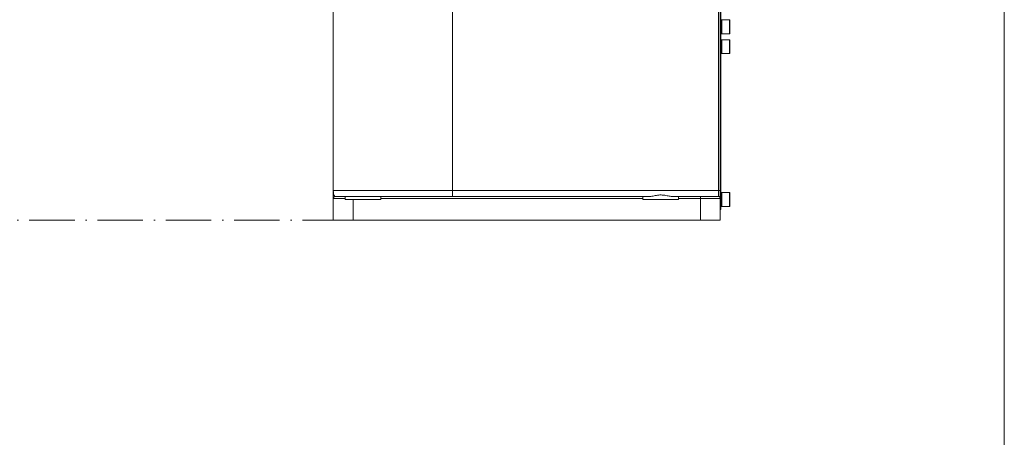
# Model space of a CAD drawing. Header units: millimetres. Extents: x -33 to 2421, y -2345 to -563.
# Tile 27 of 31: x 707 to 1203, y -1549 to -1338. Entities that reach past the tile are written whole.
import ezdxf

# ---------------------------------------------------------------- set-up
doc = ezdxf.new("R2010")
doc.units = ezdxf.units.MM
doc.header["$LTSCALE"] = 0.3175
doc.linetypes.add('ACAD_ISO10W100', pattern=[18, 12, -3, 0, -3])
for name, color, linetype, lineweight in [('1轮廓实线层', 7, 'Continuous', 18), ('中心线', 4, 'ACAD_ISO10W100', 20), ('图框层', 7, 'Continuous', 18)]:
    doc.layers.add(name, color=color, linetype=linetype, lineweight=lineweight)

# ---------------------------------------------------------------- blocks, each defined once
blk = doc.blocks.new('ZwmFrameMain_A4^_^无分区图框^_^portrait')
at = {"layer": '1轮廓实线层'}
blk.add_line((180, 287), (180, 0), dxfattribs=at)

msp = doc.modelspace()

# ---------------------------------------------------------------- linework, layer by layer
at = {"layer": '1轮廓实线层', "lineweight": 18}
for p, q in [((1059.3362, -1424.4973), (1059.3362, -1257.4973)), ((1060.3362, -1257.4973), (1060.3362, -1424.4973)), ((1060.6362, -1265.4973), (1060.6362, -1346.9973)), ((865.3362, -1424.4973), (865.3362, -1302.3193)), ((925.3362, -1307.8474), (925.3362, -1424.4973)), ((1061.1362, -1338.4973), (1060.6362, -1338.4973)), ((1065.0362, -1338.4973), (1061.1362, -1338.4973)), ((1061.1362, -1338.4973), (1061.1362, -1345.4973)), ((1061.1362, -1341.9973), (1061.1362, -1338.4973)), ((1065.0362, -1341.072), (1065.0362, -1338.4973)), ((1065.1362, -1338.5973), (1065.1362, -1341.0984)), ((1061.1362, -1345.4973), (1061.1362, -1341.9973)), ((1065.0362, -1345.4973), (1065.0362, -1341.072)), ((1065.1362, -1341.0984), (1065.1362, -1345.3973)), ((1060.6362, -1346.9973), (1060.3362, -1346.9973)), ((1060.6362, -1345.4973), (1061.1362, -1345.4973)), ((1060.6362, -1346.9973), (1060.6362, -1428.4973)), ((1061.1362, -1348.4973), (1060.6362, -1348.4973)), ((1061.1362, -1345.4973), (1065.0362, -1345.4973)), ((1065.0362, -1348.4973), (1061.1362, -1348.4973)), ((1061.1362, -1348.4973), (1061.1362, -1355.4973)), ((1061.1362, -1351.9973), (1061.1362, -1348.4973)), ((1065.0362, -1351.072), (1065.0362, -1348.4973)), ((1065.1362, -1348.5973), (1065.1362, -1351.0984)), ((1061.1362, -1355.4973), (1061.1362, -1351.9973)), ((1065.0362, -1355.4973), (1065.0362, -1351.072)), ((1065.1362, -1351.0984), (1065.1362, -1355.3973)), ((1060.6362, -1355.4973), (1061.1362, -1355.4973)), ((1061.1362, -1355.4973), (1065.0362, -1355.4973)), ((865.3362, -1424.4973), (925.3362, -1424.4973)), ((865.3362, -1424.4973), (865.3362, -1428.4973)), ((865.3362, -1439.4973), (865.3362, -1428.4973)), ((871.3362, -1428.4973), (865.3362, -1428.4973)), ((866.3362, -1427.4973), (871.3362, -1427.4973)), ((871.3362, -1427.4973), (871.3362, -1428.4973)), ((889.3362, -1427.4973), (871.3362, -1427.4973)), ((871.3362, -1428.9973), (871.3362, -1428.4973)), ((889.3362, -1427.4973), (889.3362, -1428.4973)), ((889.3362, -1427.4973), (1021.3362, -1427.4973)), ((889.3362, -1428.4973), (889.3362, -1428.9973)), ((1021.3362, -1428.4973), (889.3362, -1428.4973)), ((925.3362, -1424.4973), (925.3362, -1427.4973)), ((925.3362, -1424.4973), (1059.3362, -1424.4973)), ((1021.3362, -1428.4973), (1021.3362, -1427.4973)), ((1024.6794, -1427.4973), (1021.3362, -1427.4973)), ((1021.3362, -1428.9973), (1021.3362, -1428.4973)), ((1039.3362, -1427.4973), (1035.9931, -1427.4973)), ((1039.3362, -1427.4973), (1050.3362, -1427.4973)), ((1039.3362, -1427.4973), (1039.3362, -1428.4973)), ((1039.3362, -1428.4973), (1039.3362, -1428.9973)), ((1050.3362, -1428.4973), (1039.3362, -1428.4973)), ((1050.3362, -1427.4973), (1059.3362, -1427.4973)), ((1050.3362, -1427.4973), (1050.3362, -1428.4973)), ((1050.3362, -1439.4973), (1050.3362, -1428.4973)), ((1060.3362, -1428.4973), (1050.3362, -1428.4973)), ((1059.3362, -1427.4973), (1059.3362, -1424.4973)), ((1059.3362, -1424.4973), (1060.3362, -1424.4973)), ((1060.3362, -1424.4973), (1060.3362, -1428.4973)), ((1060.3362, -1428.4973), (1060.3362, -1439.4973)), ((1060.3362, -1428.4973), (1060.6362, -1428.4973)), ((1061.1362, -1425.4973), (1060.6362, -1425.4973)), ((1060.6362, -1428.4973), (1060.6362, -1433.9973)), ((1065.0362, -1425.4973), (1061.1362, -1425.4973)), ((1061.1362, -1425.4973), (1061.1362, -1432.4973)), ((1061.1362, -1428.9973), (1061.1362, -1425.4973)), ((1065.0362, -1425.9798), (1065.0362, -1425.4973)), ((1065.0362, -1432.4973), (1065.0362, -1425.9798)), ((1065.1362, -1425.5973), (1065.1362, -1426.066)), ((1065.1362, -1426.066), (1065.1362, -1432.3973)), ((875.3362, -1428.9973), (871.3362, -1428.9973)), ((875.3362, -1428.9973), (875.3362, -1439.4973)), ((889.3362, -1428.9973), (875.3362, -1428.9973)), ((1039.3362, -1428.9973), (1021.3362, -1428.9973)), ((1060.6362, -1432.4973), (1061.1362, -1432.4973)), ((1061.1362, -1432.4973), (1061.1362, -1428.9973)), ((1061.1362, -1432.4973), (1065.0362, -1432.4973)), ((1060.6362, -1433.9973), (1060.3362, -1433.9973)), ((875.3362, -1439.4973), (865.3362, -1439.4973)), ((1050.3362, -1439.4973), (875.3362, -1439.4973)), ((1060.3362, -1439.4973), (1050.3362, -1439.4973))]:
    msp.add_line(p, q, dxfattribs=at)
for centre, radius, start, end in [((1065.0362, -1338.5973), 0.1, 0, 90), ((1065.0362, -1345.3973), 0.1, 270, 0), ((1065.0362, -1348.5973), 0.1, 360, 90), ((1065.0362, -1355.3973), 0.1, 270, 0), ((866.3362, -1428.4973), 1, 90, 180), ((1059.3362, -1428.4973), 1, 360, 90), ((1065.0362, -1425.5973), 0.1, 360, 90), ((1065.0362, -1432.3973), 0.1, 270, 360)]:
    msp.add_arc(centre, radius, start, end, dxfattribs=at)
for points, knots in [([(865.3362, -1424.4973), (865.3362, -1424.5004), (865.3365, -1425.0826), (865.4314, -1425.9963), (865.7314, -1426.9044), (866.0018, -1427.3729), (866.1999, -1427.442), (866.2915, -1427.4739)], [0, 0, 0, 0, 404.08200171, 76329.42268228, 119078.78909042, 151625.7669661, 179587.84975053, 179587.84975053, 179587.84975053, 179587.84975053]), ([(1035.9931, -1427.4973), (1035.3585, -1427.4316), (1034.0428, -1427.2954), (1031.7551, -1426.7409), (1029.3008, -1426.6885), (1026.8669, -1427.2345), (1025.4431, -1427.4056), (1024.6794, -1427.4973)], [0, 0, 0, 0, 33522.21884492, 69499.80772942, 104178.71973836, 138717.26449597, 178687.78911428, 178687.78911428, 178687.78911428, 178687.78911428])]:
    msp.add_open_spline(points, degree=3, knots=knots, dxfattribs=at)
at = {"layer": '中心线', "lineweight": 18, "ltscale": 6}
msp.add_line((907.0195, -1439.4973), (278.0286, -1439.4973), dxfattribs=at)

# ---------------------------------------------------------------- block references
at = {"layer": '图框层', "xscale": 6, "yscale": 6, "zscale": 6}
msp.add_blockref('ZwmFrameMain_A4^_^无分区图框^_^portrait', (123.4058, -2314.8165), dxfattribs=at)

doc.saveas('drawing.dxf')
